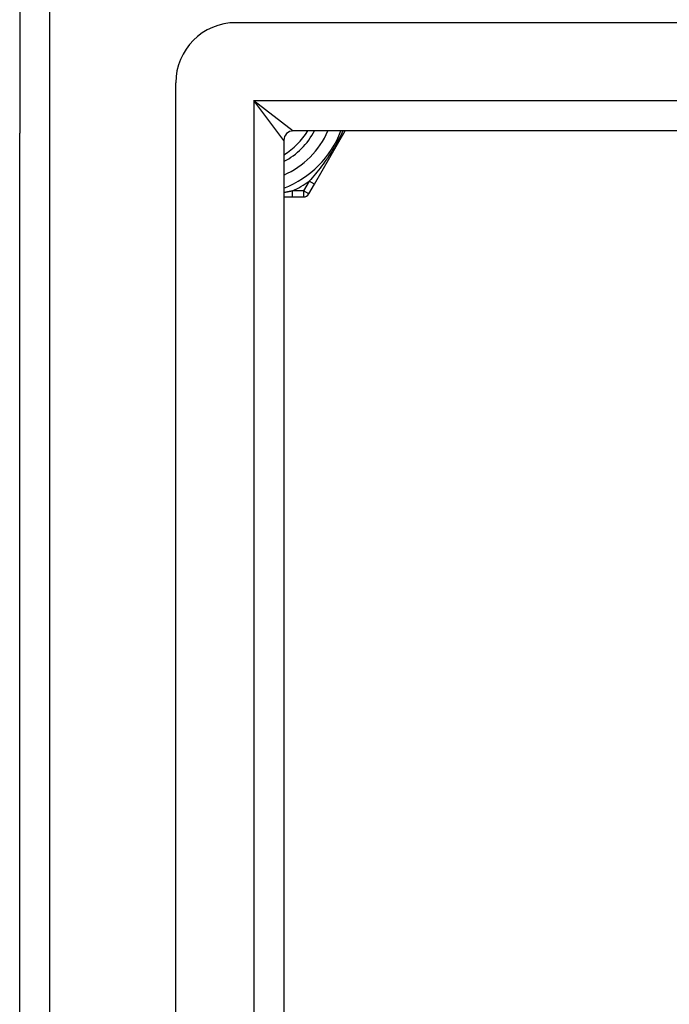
# Model space of a CAD drawing. Header units: inches. Extents: x 96 to 240, y 68 to 107.
# Tile 9 of 27: x 96.11 to 98.24, y 101.98 to 105.2. Entities that reach past the tile are written whole.
import ezdxf

# ---------------------------------------------------------------- set-up
doc = ezdxf.new("R2010")
doc.units = ezdxf.units.IN
doc.header["$MEASUREMENT"] = 0
doc.layers.add('Visible Edges(ANSI)', color=7, linetype='Continuous', lineweight=25)
doc.layers.add('Visible Tangent Edges(ANSI)', color=7, linetype='Continuous', lineweight=25)

msp = doc.modelspace()

# ---------------------------------------------------------------- linework, layer by layer
at = {"layer": 'Visible Edges(ANSI)'}
for p, q in [((96.1077, 105.603), (96.1077, 104.828)), ((167.399, 105.1902), (96.8163, 105.1902)), ((96.6195, 69.4106), (96.6195, 104.9933)), ((167.2105, 104.8358), (97.0048, 104.8358)), ((97.0738, 104.661), (97.1748, 104.8359)), ((96.1077, 69.576), (96.1077, 104.828)), ((96.9738, 104.8048), (96.9738, 69.5991)), ((97.0554, 104.6291), (97.0738, 104.661)), ((96.9738, 104.6193), (97.0016, 104.6193)), ((97.0016, 104.6193), (97.0384, 104.6193))]:
    msp.add_line(p, q, dxfattribs=at)
for centre, radius, start, end in [((96.8163, 104.9933), 0.1969, 90, 180), ((97.0048, 104.8048), 0.031, 90, 180), ((96.8577, 104.952), 0.2264, 300.8668, 329.1332), ((96.8577, 104.952), 0.3248, 290.9514, 339.0486), ((97.0384, 104.639), 0.0197, 270, 330)]:
    msp.add_arc(centre, radius, start, end, dxfattribs=at)
at = {"layer": 'Visible Tangent Edges(ANSI)'}
for p, q in [((96.2067, 68.801), (96.2067, 105.603)), ((96.8748, 104.9348), (97.0048, 104.8358)), ((96.9738, 104.8048), (96.8748, 104.9348)), ((96.8748, 104.9348), (167.3405, 104.9348)), ((96.8748, 104.9348), (96.8748, 69.4691)), ((97.0568, 104.6709), (97.0384, 104.639)), ((97.0738, 104.661), (97.0568, 104.6709)), ((97.0016, 104.6193), (97.0016, 104.639)), ((97.0384, 104.639), (97.0016, 104.639)), ((97.0554, 104.6291), (97.0384, 104.639)), ((97.0384, 104.639), (97.0384, 104.6193))]:
    msp.add_line(p, q, dxfattribs=at)
at = {"layer": 'Visible Tangent Edges(ANSI)', "flags": 128}
for points in [[(97.1675, 104.8358), (97.1639, 104.8282), (97.1601, 104.8206), (97.1563, 104.813), (97.1523, 104.8055), (97.1482, 104.7979), (97.1439, 104.7904), (97.1396, 104.7829), (97.1352, 104.7755), (97.1307, 104.7682), (97.1261, 104.761), (97.1214, 104.7539), (97.1167, 104.7468), (97.1119, 104.7399), (97.1071, 104.7331), (97.1022, 104.7265), (97.0973, 104.7199), (97.0923, 104.7134), (97.0873, 104.707), (97.0822, 104.7007), (97.0772, 104.6946), (97.0721, 104.6885), (97.067, 104.6825), (97.0619, 104.6766), (97.0568, 104.6709)], [(97.0016, 104.639), (97.0004, 104.6388), (96.9993, 104.6385), (96.9982, 104.6383), (96.997, 104.6381), (96.9959, 104.6378), (96.9947, 104.6376), (96.9936, 104.6374), (96.9924, 104.6371), (96.9913, 104.6369), (96.9901, 104.6367), (96.989, 104.6365), (96.9878, 104.6362), (96.9867, 104.636), (96.9855, 104.6358), (96.9843, 104.6356), (96.9832, 104.6354), (96.982, 104.6351), (96.9808, 104.6349), (96.9797, 104.6347), (96.9785, 104.6345), (96.9773, 104.6343), (96.9762, 104.6341), (96.975, 104.6339), (96.9738, 104.6337)]]:
    msp.add_lwpolyline(points, dxfattribs=at)
at = {"layer": 'Visible Tangent Edges(ANSI)'}
for radius, start, end in [(0.2461, 298.1642, 331.8358), (0.2854, 294.01, 335.99), (0.3445, 294.6913, 305.3087)]:
    msp.add_arc((96.8577, 104.952), radius, start, end, dxfattribs=at)

doc.saveas('drawing.dxf')
